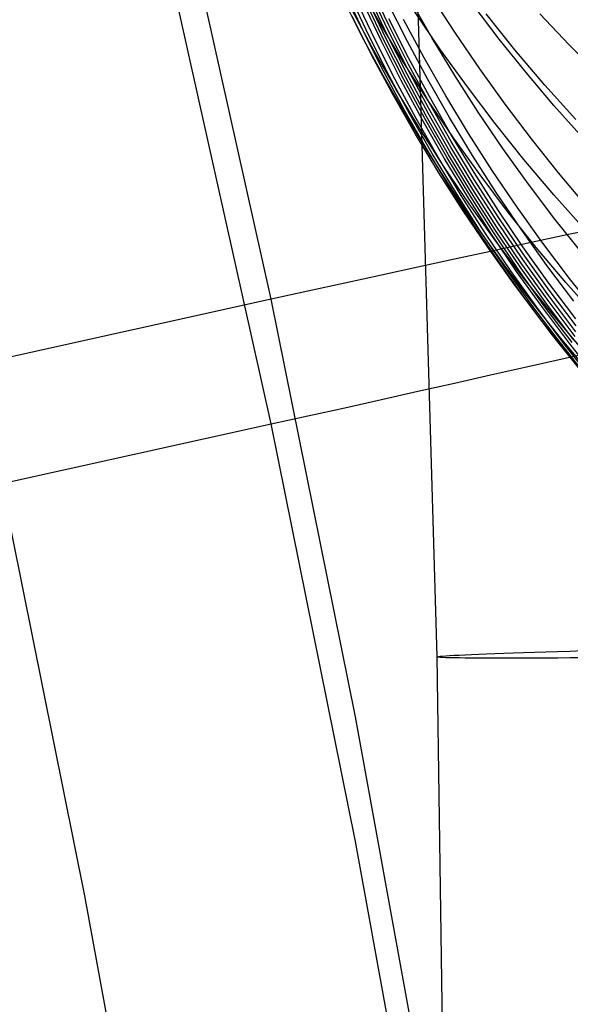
# Model space of a CAD drawing. Extents: x -1634 to -184, y -278 to 263.
# Tile 108 of 242: x -1157 to -1152, y 66 to 75. Entities that reach past the tile are written whole.
import ezdxf

# ---------------------------------------------------------------- set-up
doc = ezdxf.new("R2010")
doc.units = 0
doc.layers.add('PREDEFINITO', color=7, linetype='CONTINUOUS')

msp = doc.modelspace()

# ---------------------------------------------------------------- linework, layer by layer
at = {"layer": 'PREDEFINITO'}
for p, q in [((-1153.6171, 81.1561, 295.4648), (-1153.2725, 69.5084, 295.5327)), ((-1154.7734, 72.746, 442.432), (-1155.6132, 76.5076, 442.347)), ((-1153.7907, 75.248, 581.189), (-1153.994, 75.6034, 581.2298)), ((-1153.9396, 75.1762, 596.8726), (-1154.111, 75.5376, 596.8852)), ((-1153.7129, 75.1785, 606.5547), (-1153.8826, 75.536, 606.5388)), ((-1153.7082, 75.2272, 607.6487), (-1153.8777, 75.5841, 607.6289)), ((-1153.9511, 75.1282, 590.6204), (-1154.1333, 75.4886, 590.6443)), ((-1153.8867, 75.1285, 598.4313), (-1154.0579, 75.4894, 598.4413)), ((-1153.8327, 75.0936, 599.9854), (-1154.0036, 75.4539, 599.9926)), ((-1153.7751, 75.0823, 602.1766), (-1153.9457, 75.4419, 602.1761)), ((-1153.7529, 75.0915, 603.2723), (-1153.9233, 75.4506, 603.268)), ((-1153.7352, 75.1106, 604.3666), (-1153.9054, 75.4692, 604.3584)), ((-1153.7218, 75.1396, 605.4609), (-1153.8918, 75.4977, 605.4489)), ((-1153.543, 75.085, 611.0181), (-1153.7212, 75.437, 610.9874)), ((-1153.3153, 75.1087, 617.862), (-1153.5101, 75.4492, 617.8097)), ((-1153.1052, 75.1549, 622.6036), (-1153.3165, 75.4833, 622.5374)), ((-1152.7097, 75.1024, 627.4478), (-1152.9454, 75.4119, 627.3696)), ((-1154.7734, 71.6172, 392.4447), (-1155.6132, 75.3789, 392.3598)), ((-1153.8445, 74.999, 587.4746), (-1154.0369, 75.3569, 587.5044)), ((-1153.2388, 75.0056, 574.7986), (-1153.4721, 75.3481, 574.8504)), ((-1152.5656, 75.0047, 568.3744), (-1152.8278, 75.3305, 568.4357)), ((-1152.0742, 75.0484, 632.5184), (-1152.3398, 75.3293, 632.4308)), ((-1153.8583, 74.9484, 593.739), (-1154.0399, 75.3079, 593.7577)), ((-1153.5778, 74.8967, 581.1478), (-1153.7907, 75.248, 581.189)), ((-1153.5292, 74.9323, 608.7644), (-1153.708, 75.2857, 608.7417)), ((-1153.3884, 74.9321, 613.3068), (-1153.5754, 75.2794, 613.2691)), ((-1153.7585, 74.8176, 596.8591), (-1153.9396, 75.1762, 596.8726)), ((-1153.5335, 74.8238, 606.5697), (-1153.7129, 75.1785, 606.5547)), ((-1153.5292, 74.8731, 607.6676), (-1153.7082, 75.2272, 607.6487)), ((-1152.8848, 74.831, 622.6688), (-1153.1052, 75.1549, 622.6036)), ((-1153.7593, 74.7711, 590.5958), (-1153.9511, 75.1282, 590.6204)), ((-1153.7058, 74.7705, 598.4204), (-1153.8867, 75.1285, 598.4313)), ((-1153.652, 74.7361, 599.9773), (-1153.8327, 75.0936, 599.9854)), ((-1153.5948, 74.7257, 602.1762), (-1153.7751, 75.0823, 602.1766)), ((-1153.5728, 74.7353, 603.2757), (-1153.7529, 75.0915, 603.2723)), ((-1153.5553, 74.7549, 604.3739), (-1153.7352, 75.1106, 604.3666)), ((-1153.5422, 74.7844, 605.4721), (-1153.7218, 75.1396, 605.4609)), ((-1153.3553, 74.7361, 611.0479), (-1153.543, 75.085, 611.0181)), ((-1153.1111, 74.7721, 617.9135), (-1153.3153, 75.1087, 617.862)), ((-1152.4656, 74.7984, 627.5248), (-1152.7097, 75.1024, 627.4478)), ((-1153.6424, 74.6449, 587.4441), (-1153.8445, 74.999, 587.4746)), ((-1152.9962, 74.6684, 574.7466), (-1153.2388, 75.0056, 574.7986)), ((-1152.2947, 74.6854, 568.3133), (-1152.5656, 75.0047, 568.3744)), ((-1151.8009, 74.7741, 632.6043), (-1152.0742, 75.0484, 632.5184)), ((-1153.6669, 74.5922, 593.7195), (-1153.8583, 74.9484, 593.739)), ((-1153.3553, 74.5501, 581.1062), (-1153.5778, 74.8967, 581.1478)), ((-1153.3408, 74.5821, 608.7863), (-1153.5292, 74.9323, 608.7644)), ((-1153.1919, 74.5882, 613.3435), (-1153.3884, 74.9321, 613.3068)), ((-1153.5677, 74.4624, 596.8448), (-1153.7585, 74.8176, 596.8591)), ((-1153.3445, 74.4724, 606.5839), (-1153.5335, 74.8238, 606.5697)), ((-1153.3405, 74.5223, 607.6856), (-1153.5292, 74.8731, 607.6676)), ((-1152.6555, 74.5119, 622.7329), (-1152.8848, 74.831, 622.6688)), ((-1152.2131, 74.5003, 627.6003), (-1152.4656, 74.7984, 627.5248)), ((-1153.5577, 74.4178, 590.5704), (-1153.7593, 74.7711, 590.5958)), ((-1153.5152, 74.4158, 598.4086), (-1153.7058, 74.7705, 598.4204)), ((-1153.4617, 74.3819, 599.9682), (-1153.652, 74.7361, 599.9773)), ((-1153.4049, 74.3723, 602.1748), (-1153.5948, 74.7257, 602.1762)), ((-1153.3831, 74.3823, 603.2782), (-1153.5728, 74.7353, 603.2757)), ((-1153.3659, 74.4024, 604.3803), (-1153.5553, 74.7549, 604.3739)), ((-1153.353, 74.4324, 605.4824), (-1153.5422, 74.7844, 605.4721)), ((-1153.1581, 74.3908, 611.0768), (-1153.3553, 74.7361, 611.0479)), ((-1152.8977, 74.4397, 617.964), (-1153.1111, 74.7721, 617.9135)), ((-1153.4307, 74.2949, 587.413), (-1153.6424, 74.6449, 587.4441)), ((-1152.7445, 74.3369, 574.6945), (-1152.9962, 74.6684, 574.7466)), ((-1152.0152, 74.3729, 568.2525), (-1152.2947, 74.6854, 568.3133)), ((-1153.466, 74.2397, 593.6992), (-1153.6669, 74.5922, 593.7195)), ((-1153.1234, 74.2083, 581.0641), (-1153.3553, 74.5501, 581.1062)), ((-1153.1429, 74.2354, 608.8073), (-1153.3408, 74.5821, 608.7863)), ((-1153.1423, 74.175, 607.7027), (-1153.3405, 74.5223, 607.6856)), ((-1152.9861, 74.2482, 613.3794), (-1153.1919, 74.5882, 613.3435)), ((-1153.3672, 74.1109, 596.8296), (-1153.5677, 74.4624, 596.8448)), ((-1153.1543, 74.084, 605.4918), (-1153.353, 74.4324, 605.4824)), ((-1153.1461, 74.1245, 606.5971), (-1153.3445, 74.4724, 606.5839)), ((-1152.6753, 74.1119, 618.0134), (-1152.8977, 74.4397, 617.964)), ((-1152.4174, 74.1981, 622.7958), (-1152.6555, 74.5119, 622.7329)), ((-1151.9525, 74.2083, 627.6744), (-1152.2131, 74.5003, 627.6003)), ((-1153.3466, 74.0685, 590.5443), (-1153.5577, 74.4178, 590.5704)), ((-1153.3151, 74.0647, 598.3959), (-1153.5152, 74.4158, 598.4086)), ((-1153.2618, 74.0314, 599.9582), (-1153.4617, 74.3819, 599.9682)), ((-1153.2055, 74.0225, 602.1725), (-1153.4049, 74.3723, 602.1748)), ((-1153.1839, 74.0329, 603.2798), (-1153.3831, 74.3823, 603.2782)), ((-1153.1669, 74.0535, 604.3857), (-1153.3659, 74.4024, 604.3803)), ((-1152.9515, 74.0493, 611.1048), (-1153.1581, 74.3908, 611.0768)), ((-1153.2095, 73.9495, 587.3813), (-1153.4307, 74.2949, 587.413)), ((-1152.4839, 74.0115, 574.6424), (-1152.7445, 74.3369, 574.6945)), ((-1153.2555, 73.8913, 593.6781), (-1153.466, 74.2397, 593.6992)), ((-1152.9357, 73.8926, 608.8274), (-1153.1429, 74.2354, 608.8073)), ((-1152.9347, 73.8316, 607.7189), (-1153.1423, 74.175, 607.7027)), ((-1152.8822, 73.8719, 581.0218), (-1153.1234, 74.2083, 581.0641)), ((-1152.771, 73.9125, 613.4143), (-1152.9861, 74.2482, 613.3794)), ((-1152.1709, 73.8899, 622.8574), (-1152.4174, 74.1981, 622.7958)), ((-1153.1573, 73.7634, 596.8135), (-1153.3672, 74.1109, 596.8296)), ((-1152.9461, 73.7396, 605.5002), (-1153.1543, 74.084, 605.4918)), ((-1152.9382, 73.7806, 606.6094), (-1153.1461, 74.1245, 606.5971)), ((-1152.4439, 73.789, 618.0618), (-1152.6753, 74.1119, 618.0134)), ((-1153.1261, 73.7238, 590.5176), (-1153.3466, 74.0685, 590.5443)), ((-1153.1055, 73.7177, 598.3822), (-1153.3151, 74.0647, 598.3959)), ((-1153.0525, 73.6849, 599.9472), (-1153.2618, 74.0314, 599.9582)), ((-1152.9966, 73.6767, 602.1693), (-1153.2055, 74.0225, 602.1725)), ((-1152.9752, 73.6876, 603.2804), (-1153.1839, 74.0329, 603.2798)), ((-1152.9584, 73.7086, 604.3903), (-1153.1669, 74.0535, 604.3857)), ((-1152.7356, 73.7122, 611.1318), (-1152.9515, 74.0493, 611.1048)), ((-1152.2146, 73.6925, 574.5903), (-1152.4839, 74.0115, 574.6424)), ((-1152.979, 73.6089, 587.3491), (-1153.2095, 73.9495, 587.3813)), ((-1152.5468, 73.5815, 613.4482), (-1152.771, 73.9125, 613.4143)), ((-1153.0355, 73.5474, 593.6563), (-1153.2555, 73.8913, 593.6781)), ((-1152.7191, 73.5542, 608.8465), (-1152.9357, 73.8926, 608.8274)), ((-1152.7178, 73.4926, 607.7342), (-1152.9347, 73.8316, 607.7189)), ((-1152.632, 73.5412, 580.9791), (-1152.8822, 73.8719, 581.0218)), ((-1151.916, 73.5875, 622.9178), (-1152.1709, 73.8899, 622.8574)), ((-1152.938, 73.4203, 596.7965), (-1153.1573, 73.7634, 596.8135)), ((-1152.8962, 73.3839, 590.4902), (-1153.1261, 73.7238, 590.5176)), ((-1152.8865, 73.3752, 598.3677), (-1153.1055, 73.7177, 598.3822)), ((-1152.7286, 73.3996, 605.5077), (-1152.9461, 73.7396, 605.5002)), ((-1152.721, 73.4411, 606.6208), (-1152.9382, 73.7806, 606.6094)), ((-1152.2037, 73.4714, 618.1091), (-1152.4439, 73.789, 618.0618)), ((-1152.8338, 73.3428, 599.9353), (-1153.0525, 73.6849, 599.9472)), ((-1152.7783, 73.3353, 602.1651), (-1152.9966, 73.6767, 602.1693)), ((-1152.7572, 73.3466, 603.2801), (-1152.9752, 73.6876, 603.2804)), ((-1152.7407, 73.3681, 604.3939), (-1152.9584, 73.7086, 604.3903)), ((-1152.5106, 73.3797, 611.1579), (-1152.7356, 73.7122, 611.1318)), ((-1151.9368, 73.3803, 574.5383), (-1152.2146, 73.6925, 574.5903)), ((-1152.8063, 73.2083, 593.6337), (-1153.0355, 73.5474, 593.6563)), ((-1152.7393, 73.2736, 587.3163), (-1152.979, 73.6089, 587.3491)), ((-1152.4934, 73.2204, 608.8647), (-1152.7191, 73.5542, 608.8465)), ((-1152.3729, 73.2165, 580.9362), (-1152.632, 73.5412, 580.9791)), ((-1152.3136, 73.2554, 613.4811), (-1152.5468, 73.5815, 613.4482)), ((-1152.4918, 73.1583, 607.7485), (-1152.7178, 73.4926, 607.7342)), ((-1151.955, 73.1594, 618.1552), (-1152.2037, 73.4714, 618.1091)), ((-1152.7095, 73.0821, 596.7787), (-1152.938, 73.4203, 596.7965)), ((-1152.6572, 73.0493, 590.4621), (-1152.8962, 73.3839, 590.4902)), ((-1152.6583, 73.0374, 598.3523), (-1152.8865, 73.3752, 598.3677)), ((-1152.5137, 73.0323, 604.3965), (-1152.7407, 73.3681, 604.3939)), ((-1152.502, 73.0642, 605.5142), (-1152.7286, 73.3996, 605.5077)), ((-1152.4946, 73.1062, 606.6312), (-1152.721, 73.4411, 606.6208)), ((-1152.2767, 73.0522, 611.1829), (-1152.5106, 73.3797, 611.1579)), ((-1151.8197, 73.3882, 441.9487), (-1152.1391, 73.3198, 442.048)), ((-1152.6059, 73.0056, 599.9225), (-1152.8338, 73.3428, 599.9353)), ((-1152.5509, 72.9987, 602.16), (-1152.7783, 73.3353, 602.1651)), ((-1152.53, 73.0104, 603.2788), (-1152.7572, 73.3466, 603.2801)), ((-1152.4905, 72.944, 587.283), (-1152.7393, 73.2736, 587.3163)), ((-1152.1391, 73.3198, 442.048), (-1152.4616, 73.2505, 442.1361)), ((-1152.568, 72.8745, 593.6103), (-1152.8063, 73.2083, 593.6337)), ((-1152.4616, 73.2505, 442.1361), (-1152.7869, 73.1803, 442.2129)), ((-1152.2586, 72.8917, 608.8818), (-1152.4934, 73.2204, 608.8647)), ((-1152.1052, 72.8982, 580.8931), (-1152.3729, 73.2165, 580.9362)), ((-1152.0716, 72.9347, 613.5129), (-1152.3136, 73.2554, 613.4811)), ((-1153.1144, 73.1094, 442.2783), (-1153.4439, 73.0377, 442.3322)), ((-1152.7869, 73.1803, 442.2129), (-1153.1144, 73.1094, 442.2783)), ((-1152.2593, 72.7765, 606.6406), (-1152.4946, 73.1062, 606.6312)), ((-1152.2567, 72.8291, 607.7617), (-1152.4918, 73.1583, 607.7485)), ((-1153.4439, 73.0377, 442.3322), (-1153.7749, 72.9655, 442.3746)), ((-1152.4719, 72.7491, 596.7601), (-1152.7095, 73.0821, 596.7787)), ((-1152.421, 72.7049, 598.3359), (-1152.6583, 73.0374, 598.3523)), ((-1152.4092, 72.7203, 590.4334), (-1152.6572, 73.0493, 590.4621)), ((-1152.369, 72.6735, 599.9087), (-1152.6059, 73.0056, 599.9225)), ((-1152.2938, 72.6793, 603.2765), (-1152.53, 73.0104, 603.2788)), ((-1152.2778, 72.7016, 604.3981), (-1152.5137, 73.0323, 604.3965)), ((-1152.2663, 72.734, 605.5197), (-1152.502, 73.0642, 605.5142)), ((-1152.0339, 72.7302, 611.2069), (-1152.2767, 73.0522, 611.1829)), ((-1153.7749, 72.9655, 442.3746), (-1154.1071, 72.8927, 442.4053)), ((-1152.3144, 72.6673, 602.1539), (-1152.5509, 72.9987, 602.16)), ((-1152.233, 72.6203, 587.2492), (-1152.4905, 72.944, 587.283)), ((-1151.821, 72.6197, 613.5436), (-1152.0716, 72.9347, 613.5129)), ((-1154.1071, 72.8927, 442.4053), (-1154.44, 72.8195, 442.4245)), ((-1152.3207, 72.5462, 593.5863), (-1152.568, 72.8745, 593.6103)), ((-1152.0151, 72.5685, 608.8979), (-1152.2586, 72.8917, 608.8818)), ((-1152.0129, 72.5053, 607.774), (-1152.2567, 72.8291, 607.7617)), ((-1151.8291, 72.5867, 580.8498), (-1152.1052, 72.8982, 580.8931)), ((-1154.7734, 72.746, 442.432), (-1159.6554, 71.6669, 442.4563)), ((-1154.44, 72.8195, 442.4245), (-1154.7734, 72.746, 442.432)), ((-1154.009, 68.9652, 442.5174), (-1154.7734, 72.746, 442.432)), ((-1152.2253, 72.4217, 596.7406), (-1152.4719, 72.7491, 596.7601)), ((-1152.0151, 72.4522, 606.649), (-1152.2593, 72.7765, 606.6406)), ((-1152.1748, 72.3779, 598.3187), (-1152.421, 72.7049, 598.3359)), ((-1152.1524, 72.3973, 590.4042), (-1152.4092, 72.7203, 590.4334)), ((-1152.1232, 72.347, 599.894), (-1152.369, 72.6735, 599.9087)), ((-1152.069, 72.3414, 602.1469), (-1152.3144, 72.6673, 602.1539)), ((-1152.0487, 72.3538, 603.2733), (-1152.2938, 72.6793, 603.2765)), ((-1152.033, 72.3764, 604.3988), (-1152.2778, 72.7016, 604.3981)), ((-1152.0218, 72.4093, 605.5242), (-1152.2663, 72.734, 605.5197)), ((-1151.9669, 72.303, 587.2149), (-1152.233, 72.6203, 587.2492)), ((-1152.0647, 72.2239, 593.5615), (-1152.3207, 72.5462, 593.5863)), ((-1151.9701, 72.1002, 596.7203), (-1152.2253, 72.4217, 596.7406)), ((-1151.8871, 72.0807, 590.3743), (-1152.1524, 72.3973, 590.4042)), ((-1151.92, 72.0568, 598.3007), (-1152.1748, 72.3779, 598.3187)), ((-1151.8687, 72.0263, 599.8783), (-1152.1232, 72.347, 599.894)), ((-1151.815, 72.0213, 602.1389), (-1152.069, 72.3414, 602.1469)), ((-1152.4616, 72.1346, 392.7175), (-1152.1391, 72.2078, 392.8024)), ((-1152.1391, 72.2078, 392.8024), (-1151.8197, 72.2806, 392.8985)), ((-1151.8002, 71.908, 593.5361), (-1152.0647, 72.2239, 593.5615)), ((-1152.7869, 72.061, 392.644), (-1152.4616, 72.1346, 392.7175)), ((-1153.1144, 71.9872, 392.5819), (-1152.7869, 72.061, 392.644)), ((-1153.4439, 71.9132, 392.5312), (-1153.1144, 71.9872, 392.5819)), ((-1153.7749, 71.8391, 392.4922), (-1153.4439, 71.9132, 392.5312)), ((-1154.44, 71.691, 392.4489), (-1154.1071, 71.765, 392.4647)), ((-1154.1071, 71.765, 392.4647), (-1153.7749, 71.8391, 392.4922)), ((-1154.7734, 71.6172, 392.4447), (-1154.44, 71.691, 392.4489)), ((-1159.6543, 70.5384, 392.4691), (-1154.7734, 71.6172, 392.4447)), ((-1154.009, 67.8364, 392.5301), (-1154.7734, 71.6172, 392.4447)), ((-1156.4596, 67.3454, 392.5412), (-1157.2138, 71.0778, 392.4569)), ((-1153.2725, 69.5084, 295.5327), (-1153.1734, 62.6327, 295.5808)), ((-1153.3162, 65.1612, 442.6033), (-1154.009, 68.9652, 442.5174)), ((-1153.3162, 64.0325, 392.616), (-1154.009, 67.8364, 392.5301)), ((-1155.7757, 63.5881, 392.626), (-1156.4596, 67.3454, 392.5412))]:
    msp.add_line(p, q, dxfattribs=at)
at = {"layer": 'PREDEFINITO', "extrusion": (0.005317, 0.266436, -0.963838)}
msp.add_circle((1141.3617, 211.3431, -513.7435), 16.598, dxfattribs=at)
at = {"layer": 'PREDEFINITO', "extrusion": (0.01811, -0.999814, 0.006563)}
msp.add_circle((-1141.8245, 296.1, -88.442), 10, dxfattribs=at)

doc.saveas('drawing.dxf')
